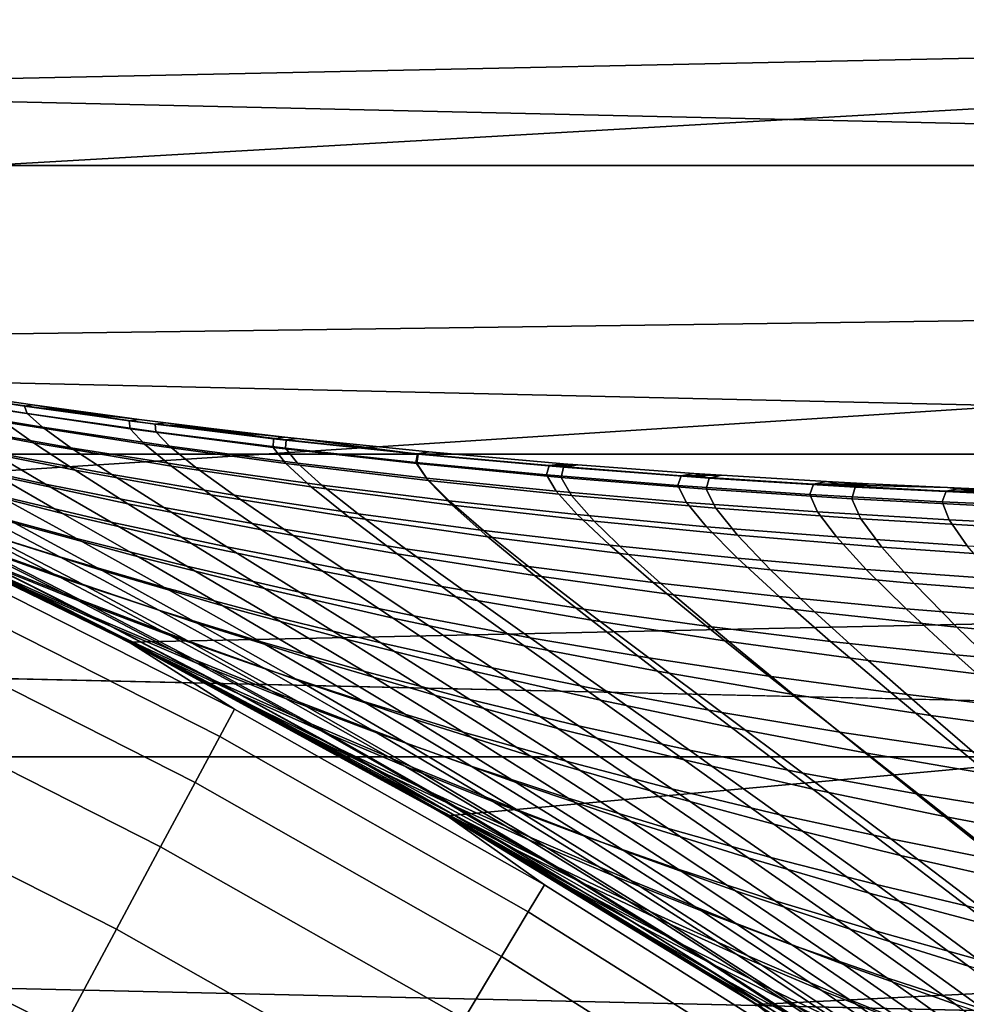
# Model space of a CAD drawing. Header units: metres. Extents: x -28 to 70, y -218 to 27.
# Tile 184 of 246: x 9.76 to 12.5, y 18.51 to 21.35. Entities that reach past the tile are written whole.
import ezdxf

# ---------------------------------------------------------------- set-up
doc = ezdxf.new("R2010")
doc.units = ezdxf.units.M
doc.layers.add('solid_10_261_002_XXX', color=7, linetype='CONTINUOUS')

msp = doc.modelspace()

# ---------------------------------------------------------------- linework, layer by layer
at = {"layer": 'solid_10_261_002_XXX'}
for points in [[(15.570002, 22.058435), (5.186649, 21.379866), (6.198219, 21.108797), (16.558117, 21.326706)], [(-17.835821, 20.931631, -5), (-16.864799, 21.721592, -5), (17.835821, 20.931631, -5)], [(-16.864799, 21.721592, -5), (16.864799, 21.721592, -5), (17.835821, 20.931631, -5)], [(16.558117, 21.326706), (6.198219, 21.108797), (7.195333, 20.790064)], [(16.558117, 21.326706), (7.195333, 20.790064), (8.17672, 20.42403), (17.511431, 20.551125)], [(-18.770296, 20.097898, -5), (-17.835821, 20.931631, -5), (18.770296, 20.097898, -5)], [(-17.835821, 20.931631, -5), (17.835821, 20.931631, -5), (18.770296, 20.097898, -5)], [(17.511431, 20.551125), (8.17672, 20.42403), (9.139086, 20.011904)], [(17.511431, 20.551125), (9.139086, 20.011904), (10.080904, 19.55442), (18.428652, 19.732834)], [(9.402214, 20.295301, 115.085526), (9.414665, 20.275173, 116.169083), (9.785378, 20.21553, 116.12381), (9.778172, 20.23671, 115.062851)], [(9.688172, 20.25667, 114), (9.402214, 20.295301, 115.085526), (9.778172, 20.23671, 115.062851), (9.801524, 20.240063, 114)], [(9.408877, 20.204233, 109.643364), (9.317944, 20.261499, 110.718407), (9.719896, 20.190357, 110.77858), (9.804133, 20.130032, 109.723)], [(9.414665, 20.275173, 116.169083), (9.465558, 20.236624, 117.246948), (9.83024, 20.175447, 117.179314), (9.785378, 20.21553, 116.12381)], [(9.465558, 20.236624, 117.246948), (9.554491, 20.17963, 118.315277), (9.912381, 20.116467, 118.22567), (9.83024, 20.175447, 117.179314)], [(9.664804, 20.25329, 112.920815), (9.688172, 20.25667, 114), (9.801524, 20.240063, 114), (10.080398, 20.194027, 112.940834)], [(9.673268, 20.231487, 111.845779), (9.664804, 20.25329, 112.920815), (10.080398, 20.194027, 112.940834), (10.084015, 20.170496, 111.885559)], [(9.719896, 20.190357, 110.77858), (9.673268, 20.231487, 111.845779), (10.084015, 20.170496, 111.885559), (10.125256, 20.12682, 110.837845)], [(9.801524, 20.240063, 114), (9.778172, 20.23671, 115.062851), (10.110069, 20.197886, 114)], [(9.778172, 20.23671, 115.062851), (9.785378, 20.21553, 116.12381), (10.158172, 20.162312, 116.079086), (10.155548, 20.184679, 115.040443)], [(10.110069, 20.197886, 114), (9.778172, 20.23671, 115.062851), (10.155548, 20.184679, 115.040443), (10.186767, 20.18807, 114)], [(10.080398, 20.194027, 112.940834), (9.801524, 20.240063, 114), (10.110069, 20.197886, 114)], [(9.536066, 20.128916, 108.585304), (9.408877, 20.204233, 109.643364), (9.804133, 20.130032, 109.723), (9.924174, 20.050995, 108.684052)], [(9.785378, 20.21553, 116.12381), (9.83024, 20.175447, 117.179314), (10.19767, 20.120556, 117.11248), (10.158172, 20.162312, 116.079086)], [(9.333471, 20.176077, 119.480988), (9.501175, 20.085598, 120.534737), (9.838756, 20.011459, 120.40184), (9.679737, 20.104439, 119.368896)], [(9.554491, 20.17963, 118.315277), (9.679737, 20.104439, 119.368896), (10.030153, 20.038885, 119.257881), (9.912381, 20.116467, 118.22567)], [(9.804133, 20.130032, 109.723), (9.719896, 20.190357, 110.77858), (10.125256, 20.12682, 110.837845), (10.2036, 20.063169, 109.80146)], [(9.83024, 20.175447, 117.179314), (9.912381, 20.116467, 118.22567), (10.273682, 20.059446, 118.137093), (10.19767, 20.120556, 117.11248)], [(10.080398, 20.194027, 112.940834), (10.110069, 20.197886, 114), (10.186767, 20.18807, 114), (10.497619, 20.142385, 112.960487)], [(10.084015, 20.170496, 111.885559), (10.080398, 20.194027, 112.940834), (10.497619, 20.142385, 112.960487), (10.497195, 20.116962, 111.924614)], [(10.317405, 20.171947, 114), (10.186767, 20.18807, 114), (10.155548, 20.184679, 115.040443)], [(10.530594, 20.147209, 114), (10.155548, 20.184679, 115.040443), (10.534228, 20.138866, 115.018356), (10.566353, 20.143246, 114)], [(10.155548, 20.184679, 115.040443), (10.158172, 20.162312, 116.079086), (10.532922, 20.115208, 116.034966), (10.534228, 20.138866, 115.018356)], [(10.317405, 20.171947, 114), (10.155548, 20.184679, 115.040443), (10.530594, 20.147209, 114)], [(10.497619, 20.142385, 112.960487), (10.186767, 20.18807, 114), (10.317405, 20.171947, 114)], [(10.125256, 20.12682, 110.837845), (10.084015, 20.170496, 111.885559), (10.497195, 20.116962, 111.924614), (10.533853, 20.070562, 110.896049)], [(10.158172, 20.162312, 116.079086), (10.19767, 20.120556, 117.11248), (10.567705, 20.071682, 117.046547), (10.532922, 20.115208, 116.034966)], [(10.497619, 20.142385, 112.960487), (10.317405, 20.171947, 114), (10.530594, 20.147209, 114)], [(10.497619, 20.142385, 112.960487), (10.530594, 20.147209, 114), (10.566353, 20.143246, 114), (10.916315, 20.097902, 112.979721)], [(9.522033, 20.019598, 106.406784), (9.322022, 20.125023, 107.431389), (9.69675, 20.036144, 107.550179), (9.888144, 19.926523, 106.543953)], [(9.69675, 20.036144, 107.550179), (9.536066, 20.128916, 108.585304), (9.924174, 20.050995, 108.684052), (10.077317, 19.953985, 107.667633)], [(9.924174, 20.050995, 108.684052), (9.804133, 20.130032, 109.723), (10.2036, 20.063169, 109.80146), (10.317286, 19.980131, 108.781387)], [(10.2036, 20.063169, 109.80146), (10.125256, 20.12682, 110.837845), (10.533853, 20.070562, 110.896049), (10.607099, 20.003397, 109.878548)], [(10.19767, 20.120556, 117.11248), (10.273682, 20.059446, 118.137093), (10.638237, 20.008347, 118.049698), (10.567705, 20.071682, 117.046547)], [(10.497195, 20.116962, 111.924614), (10.497619, 20.142385, 112.960487), (10.916315, 20.097902, 112.979721), (10.912634, 20.070469, 111.962852)], [(10.534228, 20.138866, 115.018356), (10.532922, 20.115208, 116.034966), (10.909494, 20.073902, 115.991531), (10.914099, 20.098925, 114.996613)], [(10.566353, 20.143246, 114), (10.534228, 20.138866, 115.018356), (10.914099, 20.098925, 114.996613), (10.947109, 20.104252, 114)], [(10.916315, 20.097902, 112.979721), (10.566353, 20.143246, 114), (10.947109, 20.104252, 114)], [(-19.665449, 19.222879, -5), (-18.770296, 20.097898, -5), (19.665449, 19.222879, -5)], [(-18.770296, 20.097898, -5), (18.770296, 20.097898, -5), (19.665449, 19.222879, -5)], [(9.679737, 20.104439, 119.368896), (9.838756, 20.011459, 120.40184), (10.181131, 19.943186, 120.27018), (10.030153, 20.038885, 119.257881)], [(9.912381, 20.116467, 118.22567), (10.030153, 20.038885, 119.257881), (10.384637, 19.97933, 119.148117), (10.273682, 20.059446, 118.137093)], [(10.533853, 20.070562, 110.896049), (10.497195, 20.116962, 111.924614), (10.912634, 20.070469, 111.962852), (10.945485, 20.021223, 110.953056)], [(10.532922, 20.115208, 116.034966), (10.567705, 20.071682, 117.046547), (10.940195, 20.028545, 116.981621), (10.909494, 20.073902, 115.991531)], [(10.914099, 20.098925, 114.996613), (10.909494, 20.073902, 115.991531), (11.287756, 20.03808, 115.948853), (11.295046, 20.064503, 114.975243)], [(10.912634, 20.070469, 111.962852), (10.916315, 20.097902, 112.979721), (11.336334, 20.060114, 112.998497), (11.330153, 20.0306, 112.000183)], [(10.947109, 20.104252, 114), (10.914099, 20.098925, 114.996613), (11.295046, 20.064503, 114.975243), (11.336699, 20.070118, 114)], [(10.916315, 20.097902, 112.979721), (10.947109, 20.104252, 114), (11.336699, 20.070118, 114), (11.336334, 20.060114, 112.998497)], [(9.377544, 20.060431, 121.714691), (9.615785, 19.93866, 122.727531), (9.928737, 19.853615, 122.554939), (9.700538, 19.977989, 121.56086)], [(9.501175, 20.085598, 120.534737), (9.700538, 19.977989, 121.56086), (10.028996, 19.901106, 121.40815), (9.838756, 20.011459, 120.40184)], [(10.317286, 19.980131, 108.781387), (10.2036, 20.063169, 109.80146), (10.607099, 20.003397, 109.878548), (10.715216, 19.916145, 108.877037)], [(10.607099, 20.003397, 109.878548), (10.533853, 20.070562, 110.896049), (10.945485, 20.021223, 110.953056), (11.014407, 19.950409, 109.954056)], [(10.567705, 20.071682, 117.046547), (10.638237, 20.008347, 118.049698), (11.005877, 19.962927, 117.963615), (10.940195, 20.028545, 116.981621)], [(10.909494, 20.073902, 115.991531), (10.940195, 20.028545, 116.981621), (11.314986, 19.990868, 116.917809), (11.287756, 20.03808, 115.948853)], [(10.945485, 20.021223, 110.953056), (10.912634, 20.070469, 111.962852), (11.330153, 20.0306, 112.000183), (11.359953, 19.978439, 111.008698)], [(11.295046, 20.064503, 114.975243), (11.287756, 20.03808, 115.948853), (11.667573, 20.007427, 115.90699), (11.676956, 20.035255, 114.9543)], [(11.34959, 20.069082, 114), (11.336699, 20.070118, 114), (11.295046, 20.064503, 114.975243)], [(11.34959, 20.069082, 114), (11.295046, 20.064503, 114.975243), (11.378012, 20.066822, 114)], [(11.378012, 20.066822, 114), (11.295046, 20.064503, 114.975243), (11.676956, 20.035255, 114.9543), (11.713143, 20.042276, 114)], [(11.336334, 20.060114, 112.998497), (11.336699, 20.070118, 114), (11.34959, 20.069082, 114)], [(11.336334, 20.060114, 112.998497), (11.34959, 20.069082, 114), (11.378012, 20.066822, 114)], [(11.336334, 20.060114, 112.998497), (11.378012, 20.066822, 114), (11.713143, 20.042276, 114), (11.757524, 20.028555, 113.016754)], [(9.888144, 19.926523, 106.543953), (9.69675, 20.036144, 107.550179), (10.077317, 19.953985, 107.667633), (10.260835, 19.839745, 106.679649)], [(10.077317, 19.953985, 107.667633), (9.924174, 20.050995, 108.684052), (10.317286, 19.980131, 108.781387), (10.463664, 19.87858, 107.783447)], [(10.030153, 20.038885, 119.257881), (10.181131, 19.943186, 120.27018), (10.528222, 19.880754, 120.139984), (10.384637, 19.97933, 119.148117)], [(10.273682, 20.059446, 118.137093), (10.384637, 19.97933, 119.148117), (10.74302, 19.925596, 119.039787), (10.638237, 20.008347, 118.049698)], [(11.287756, 20.03808, 115.948853), (11.314986, 19.990868, 116.917809), (11.691928, 19.958366, 116.855217), (11.667573, 20.007427, 115.90699)], [(11.330153, 20.0306, 112.000183), (11.336334, 20.060114, 112.998497), (11.757524, 20.028555, 113.016754), (11.749574, 19.996939, 112.036491)], [(11.676956, 20.035255, 114.9543), (11.667573, 20.007427, 115.90699), (12.048814, 19.981628, 115.866028), (12.059716, 20.010834, 114.9338)], [(11.713143, 20.042276, 114), (11.676956, 20.035255, 114.9543), (11.79354, 20.036949, 114)], [(11.79354, 20.036949, 114), (11.676956, 20.035255, 114.9543), (12.059716, 20.010834, 114.9338), (12.097095, 20.01869, 114)], [(11.757524, 20.028555, 113.016754), (11.713143, 20.042276, 114), (11.79354, 20.036949, 114)], [(11.757524, 20.028555, 113.016754), (11.79354, 20.036949, 114), (12.097095, 20.01869, 114), (12.179733, 20.002764, 113.034454)], [(10.213721, 19.485376, 98.965553), (10.080904, 19.55442), (9.139086, 20.011904), (9.99388, 19.599039, 99.432442)], [(9.782959, 19.70517, 99.896446), (9.99388, 19.599039, 99.432442), (9.139086, 20.011904)], [(9.581812, 19.803759, 100.356781), (9.782959, 19.70517, 99.896446), (9.139086, 20.011904)], [(9.139131, 20.011904, 143.052673), (9.466256, 19.826477, 144.561661), (10.385163, 19.360981, 144.561661), (10.080983, 19.55438, 143.052673)], [(9.601927, 19.794014, 127.690048), (9.285846, 19.94425, 126.928673), (9.139131, 20.011904, 143.052673), (10.080983, 19.55438, 143.052673)], [(9.308932, 20.028797, 122.901031), (9.583919, 19.893057, 123.896271), (9.879993, 19.800613, 123.705162), (9.615785, 19.93866, 122.727531)], [(9.750108, 19.89818, 105.416222), (9.522033, 20.019598, 106.406784), (9.888144, 19.926523, 106.543953), (10.107351, 19.800676, 105.571243)], [(9.838756, 20.011459, 120.40184), (10.028996, 19.901106, 121.40815), (10.362879, 19.829849, 121.256828), (10.181131, 19.943186, 120.27018)], [(10.715216, 19.916145, 108.877037), (10.607099, 20.003397, 109.878548), (11.014407, 19.950409, 109.954056), (11.117718, 19.858797, 108.970764)], [(10.638237, 20.008347, 118.049698), (10.74302, 19.925596, 119.039787), (11.105116, 19.877483, 118.933083), (11.005877, 19.962927, 117.963615)], [(10.940195, 20.028545, 116.981621), (11.005877, 19.962927, 117.963615), (11.376432, 19.922947, 117.879005), (11.314986, 19.990868, 116.917809)], [(11.014407, 19.950409, 109.954056), (10.945485, 20.021223, 110.953056), (11.359953, 19.978439, 111.008698), (11.425301, 19.9039, 110.027786)], [(11.359953, 19.978439, 111.008698), (11.330153, 20.0306, 112.000183), (11.749574, 19.996939, 112.036491), (11.777054, 19.941845, 111.062843)], [(11.667573, 20.007427, 115.90699), (11.691928, 19.958366, 116.855217), (12.070868, 19.930763, 116.793945), (12.048814, 19.981628, 115.866028)], [(11.749574, 19.996939, 112.036491), (11.757524, 20.028555, 113.016754), (12.179733, 20.002764, 113.034454), (12.170721, 19.96907, 112.071686)], [(12.059716, 20.010834, 114.9338), (12.048814, 19.981628, 115.866028), (12.431343, 19.960367, 115.826019), (12.44321, 19.990889, 114.913788)], [(12.218911, 20.012157, 114), (12.097095, 20.01869, 114), (12.059716, 20.010834, 114.9338)], [(12.218911, 20.012157, 114), (12.059716, 20.010834, 114.9338), (12.447326, 20.00108, 114)], [(12.447326, 20.00108, 114), (12.059716, 20.010834, 114.9338), (12.44321, 19.990889, 114.913788), (12.486342, 19.999334, 114)], [(12.179733, 20.002764, 113.034454), (12.097095, 20.01869, 114), (12.218911, 20.012157, 114)], [(12.179733, 20.002764, 113.034454), (12.218911, 20.012157, 114), (12.447326, 20.00108, 114), (12.602808, 19.982273, 113.051537)], [(9.294537, 19.989975, 124.087944), (9.603634, 19.840176, 125.061256), (9.881697, 19.741404, 124.853241), (9.583919, 19.893057, 123.896271)], [(9.625471, 19.83592, 103.163483), (9.330594, 19.980291, 104.113869), (9.662844, 19.868444, 104.288139), (9.94728, 19.720705, 103.354507)], [(9.662844, 19.868444, 104.288139), (9.400167, 20.001299, 105.260025), (9.750108, 19.89818, 105.416222), (10.003059, 19.761324, 104.461685)], [(9.700538, 19.977989, 121.56086), (9.928737, 19.853615, 122.554939), (10.247757, 19.773804, 122.383553), (10.028996, 19.901106, 121.40815)], [(10.463664, 19.87858, 107.783447), (10.317286, 19.980131, 108.781387), (10.715216, 19.916145, 108.877037), (10.855597, 19.809824, 107.897308)], [(10.384637, 19.97933, 119.148117), (10.528222, 19.880754, 120.139984), (10.87985, 19.824038, 120.011467), (10.74302, 19.925596, 119.039787)], [(11.314986, 19.990868, 116.917809), (11.376432, 19.922947, 117.879005), (11.749731, 19.888163, 117.795998), (11.691928, 19.958366, 116.855217)], [(11.425301, 19.9039, 110.027786), (11.359953, 19.978439, 111.008698), (11.777054, 19.941845, 111.062843), (11.839555, 19.863565, 110.099525)], [(11.777054, 19.941845, 111.062843), (11.749574, 19.996939, 112.036491), (12.170721, 19.96907, 112.071686), (12.196588, 19.911081, 111.115326)], [(12.048814, 19.981628, 115.866028), (12.070868, 19.930763, 116.793945), (12.451654, 19.907778, 116.734108), (12.431343, 19.960367, 115.826019)], [(12.170721, 19.96907, 112.071686), (12.179733, 20.002764, 113.034454), (12.602808, 19.982273, 113.051537), (12.593416, 19.946579, 112.105667)], [(12.44321, 19.990889, 114.913788), (12.431343, 19.960367, 115.826019), (12.815028, 19.943327, 115.787048), (12.827325, 19.975073, 114.894295)], [(12.486342, 19.999334, 114), (12.44321, 19.990889, 114.913788), (12.642115, 19.992783, 114)], [(12.642115, 19.992783, 114), (12.44321, 19.990889, 114.913788), (12.827325, 19.975073, 114.894295), (12.863482, 19.984575, 114)], [(12.602808, 19.982273, 113.051537), (12.447326, 20.00108, 114), (12.486342, 19.999334, 114)], [(12.602808, 19.982273, 113.051537), (12.486342, 19.999334, 114), (12.642115, 19.992783, 114)], [(9.636617, 19.798473, 102.046188), (9.312224, 19.954794, 102.972321), (9.625471, 19.83592, 103.163483), (9.938854, 19.677032, 102.253403)], [(10.260835, 19.839745, 106.679649), (10.077317, 19.953985, 107.667633), (10.463664, 19.87858, 107.783447), (10.64006, 19.759396, 106.813499)], [(11.005877, 19.962927, 117.963615), (11.105116, 19.877483, 118.933083), (11.470736, 19.834793, 118.828178), (11.376432, 19.922947, 117.879005)], [(11.117718, 19.858797, 108.970764), (11.014407, 19.950409, 109.954056), (11.425301, 19.9039, 110.027786), (11.524548, 19.807848, 109.062294)], [(11.691928, 19.958366, 116.855217), (11.749731, 19.888163, 117.795998), (12.125605, 19.858337, 117.714737), (12.070868, 19.930763, 116.793945)], [(12.196588, 19.911081, 111.115326), (12.170721, 19.96907, 112.071686), (12.593416, 19.946579, 112.105667), (12.618352, 19.88578, 111.166)], [(12.431343, 19.960367, 115.826019), (12.451654, 19.907778, 116.734108), (12.834134, 19.889132, 116.675804), (12.815028, 19.943327, 115.787048)], [(9.789013, 19.706427, 127.357597), (9.285846, 19.94425, 126.928673), (9.601927, 19.794014, 127.690048)], [(9.789013, 19.706427, 127.357597), (9.421472, 19.885092, 126.439392), (9.285846, 19.94425, 126.928673)], [(9.332812, 19.942659, 125.269409), (9.672905, 19.778519, 126.216682), (9.932076, 19.674761, 125.993553), (9.603634, 19.840176, 125.061256)], [(9.636617, 19.798473, 102.046188), (9.976245, 19.627985, 101.161255), (9.69452, 19.753531, 100.9394), (9.343474, 19.922342, 101.839569)], [(9.615785, 19.93866, 122.727531), (9.879993, 19.800613, 123.705162), (10.182739, 19.712858, 123.514984), (9.928737, 19.853615, 122.554939)], [(10.107351, 19.800676, 105.571243), (9.888144, 19.926523, 106.543953), (10.260835, 19.839745, 106.679649), (10.471888, 19.709032, 105.72467)], [(10.181131, 19.943186, 120.27018), (10.362879, 19.829849, 121.256828), (10.702113, 19.764267, 121.107155), (10.528222, 19.880754, 120.139984)], [(10.74302, 19.925596, 119.039787), (10.87985, 19.824038, 120.011467), (11.23581, 19.772877, 119.884857), (11.105116, 19.877483, 118.933083)], [(11.376432, 19.922947, 117.879005), (11.470736, 19.834793, 118.828178), (11.839693, 19.797325, 118.725258), (11.749731, 19.888163, 117.795998)], [(11.839555, 19.863565, 110.099525), (11.777054, 19.941845, 111.062843), (12.196588, 19.911081, 111.115326), (12.256947, 19.829103, 110.169083)], [(12.070868, 19.930763, 116.793945), (12.125605, 19.858337, 117.714737), (12.503881, 19.833225, 117.635368), (12.451654, 19.907778, 116.734108)], [(9.583919, 19.893057, 123.896271), (9.881697, 19.741404, 124.853241), (10.166987, 19.646624, 124.645744), (9.879993, 19.800613, 123.705162)], [(10.003059, 19.761324, 104.461685), (9.750108, 19.89818, 105.416222), (10.107351, 19.800676, 105.571243), (10.351245, 19.659277, 104.634018)], [(10.028996, 19.901106, 121.40815), (10.247757, 19.773804, 122.383553), (10.572815, 19.699369, 122.213676), (10.362879, 19.829849, 121.256828)], [(10.855597, 19.809824, 107.897308), (10.715216, 19.916145, 108.877037), (11.117718, 19.858797, 108.970764), (11.252855, 19.747547, 108.008888)], [(11.524548, 19.807848, 109.062294), (11.425301, 19.9039, 110.027786), (11.839555, 19.863565, 110.099525), (11.93546, 19.763054, 109.151367)], [(12.256947, 19.829103, 110.169083), (12.196588, 19.911081, 111.115326), (12.618352, 19.88578, 111.166), (12.677253, 19.800209, 110.236237)], [(12.451654, 19.907778, 116.734108), (12.503881, 19.833225, 117.635368), (12.884392, 19.812588, 117.558037), (12.834134, 19.889132, 116.675804)], [(10.028692, 19.599218, 127.121353), (9.672905, 19.778519, 126.216682), (9.421472, 19.885092, 126.439392), (9.789013, 19.706427, 127.357597)], [(9.94728, 19.720705, 103.354507), (9.662844, 19.868444, 104.288139), (10.003059, 19.761324, 104.461685), (10.277674, 19.609587, 103.544838)], [(10.64006, 19.759396, 106.813499), (10.463664, 19.87858, 107.783447), (10.855597, 19.809824, 107.897308), (11.025621, 19.685455, 106.945129)], [(10.528222, 19.880754, 120.139984), (10.702113, 19.764267, 121.107155), (11.04651, 19.704275, 120.959404), (10.87985, 19.824038, 120.011467)], [(11.105116, 19.877483, 118.933083), (11.23581, 19.772877, 119.884857), (11.5959, 19.727119, 119.760384), (11.470736, 19.834793, 118.828178)], [(11.749731, 19.888163, 117.795998), (11.839693, 19.797325, 118.725258), (12.211799, 19.764881, 118.624496), (12.125605, 19.858337, 117.714737)], [(11.93546, 19.763054, 109.151367), (11.839555, 19.863565, 110.099525), (12.256947, 19.829103, 110.169083), (12.350211, 19.724178, 109.237732)], [(9.603634, 19.840176, 125.061256), (9.932076, 19.674761, 125.993553), (10.198983, 19.574158, 125.770447), (9.881697, 19.741404, 124.853241)], [(9.938854, 19.677032, 102.253403), (9.625471, 19.83592, 103.163483), (9.94728, 19.720705, 103.354507), (10.250226, 19.558544, 102.460594)], [(9.928737, 19.853615, 122.554939), (10.182739, 19.712858, 123.514984), (10.492137, 19.629999, 123.326073), (10.247757, 19.773804, 122.383553)], [(10.471888, 19.709032, 105.72467), (10.260835, 19.839745, 106.679649), (10.64006, 19.759396, 106.813499), (10.843688, 19.62348, 105.87606)], [(11.252855, 19.747547, 108.008888), (11.117718, 19.858797, 108.970764), (11.524548, 19.807848, 109.062294), (11.655171, 19.691576, 108.117882)], [(11.470736, 19.834793, 118.828178), (11.5959, 19.727119, 119.760384), (11.959914, 19.686609, 119.638252), (11.839693, 19.797325, 118.725258)], [(12.125605, 19.858337, 117.714737), (12.211799, 19.764881, 118.624496), (12.586865, 19.737261, 118.526093), (12.503881, 19.833225, 117.635368)], [(10.385163, 19.360981, 144.561661), (9.466256, 19.826477, 144.561661), (9.427416, 19.745129, 146.086594), (10.342553, 19.281542, 146.086594)], [(10.362879, 19.829849, 121.256828), (10.572815, 19.699369, 122.213676), (10.903846, 19.630419, 122.045624), (10.702113, 19.764267, 121.107155)], [(11.025621, 19.685455, 106.945129), (10.855597, 19.809824, 107.897308), (11.252855, 19.747547, 108.008888), (11.417238, 19.617821, 107.074165)], [(10.87985, 19.824038, 120.011467), (11.04651, 19.704275, 120.959404), (11.39585, 19.649769, 120.81382), (11.23581, 19.772877, 119.884857)], [(11.655171, 19.691576, 108.117882), (11.524548, 19.807848, 109.062294), (11.93546, 19.763054, 109.151367), (12.062284, 19.641739, 108.223969)], [(12.350211, 19.724178, 109.237732), (12.256947, 19.829103, 110.169083), (12.677253, 19.800209, 110.236237), (12.768556, 19.690977, 109.321129)], [(10.057397, 19.570906, 100.080986), (9.782959, 19.70517, 99.896446), (9.581812, 19.803759, 100.356781)], [(9.69452, 19.753531, 100.9394), (10.057397, 19.570906, 100.080986), (9.581812, 19.803759, 100.356781)], [(9.918229, 19.637432, 128.406372), (9.601927, 19.794014, 127.690048), (10.080983, 19.55438, 143.052673)], [(10.168275, 19.513147, 128.231873), (9.789013, 19.706427, 127.357597), (9.601927, 19.794014, 127.690048), (9.918229, 19.637432, 128.406372)], [(9.976245, 19.627985, 101.161255), (9.636617, 19.798473, 102.046188), (9.938854, 19.677032, 102.253403), (10.267588, 19.504103, 101.383888)], [(9.672905, 19.778519, 126.216682), (10.028692, 19.599218, 127.121353), (10.276562, 19.4942, 126.884514), (9.932076, 19.674761, 125.993553)], [(9.879993, 19.800613, 123.705162), (10.166987, 19.646624, 124.645744), (10.459498, 19.55611, 124.439178), (10.182739, 19.712858, 123.514984)], [(10.351245, 19.659277, 104.634018), (10.107351, 19.800676, 105.571243), (10.471888, 19.709032, 105.72467), (10.707409, 19.562645, 104.804642)], [(11.839693, 19.797325, 118.725258), (11.959914, 19.686609, 119.638252), (12.327648, 19.65119, 119.5187), (12.211799, 19.764881, 118.624496)], [(9.976245, 19.627985, 101.161255), (10.327932, 19.443808, 100.317383), (10.057397, 19.570906, 100.080986), (9.69452, 19.753531, 100.9394)], [(10.277674, 19.609587, 103.544838), (10.003059, 19.761324, 104.461685), (10.351245, 19.659277, 104.634018), (10.616675, 19.503, 103.733932)], [(10.247757, 19.773804, 122.383553), (10.492137, 19.629999, 123.326073), (10.808165, 19.552248, 123.138794), (10.572815, 19.699369, 122.213676)], [(10.843688, 19.62348, 105.87606), (10.64006, 19.759396, 106.813499), (11.025621, 19.685455, 106.945129), (11.222548, 19.544077, 106.024986)], [(10.702113, 19.764267, 121.107155), (10.903846, 19.630419, 122.045624), (11.240648, 19.566927, 121.879707), (11.04651, 19.704275, 120.959404)], [(11.23581, 19.772877, 119.884857), (11.39585, 19.649769, 120.81382), (11.749914, 19.600637, 120.670692), (11.5959, 19.727119, 119.760384)], [(11.417238, 19.617821, 107.074165), (11.252855, 19.747547, 108.008888), (11.655171, 19.691576, 108.117882), (11.814631, 19.556389, 107.200226)], [(12.062284, 19.641739, 108.223969), (11.93546, 19.763054, 109.151367), (12.350211, 19.724178, 109.237732), (12.473927, 19.59786, 108.326828)], [(12.211799, 19.764881, 118.624496), (12.327648, 19.65119, 119.5187), (12.698899, 19.620708, 119.401939), (12.586865, 19.737261, 118.526093)], [(10.342553, 19.281542, 146.086594), (9.427416, 19.745129, 146.086594), (9.362541, 19.609255, 147.606766), (10.271381, 19.148857, 147.606766)], [(9.881697, 19.741404, 124.853241), (10.198983, 19.574158, 125.770447), (10.473628, 19.477047, 125.547806), (10.166987, 19.646624, 124.645744)], [(10.250226, 19.558544, 102.460594), (9.94728, 19.720705, 103.354507), (10.277674, 19.609587, 103.544838), (10.57077, 19.443533, 102.667145)], [(18.428652, 19.732834), (10.080904, 19.55442), (11.000106, 19.052479)], [(18.428652, 19.732834), (11.000106, 19.052479), (11.893956, 18.507654), (19.307802, 18.87347)], [(11.5959, 19.727119, 119.760384), (11.749914, 19.600637, 120.670692), (12.108484, 19.556772, 120.530266), (11.959914, 19.686609, 119.638252)], [(12.473927, 19.59786, 108.326828), (12.350211, 19.724178, 109.237732), (12.768556, 19.690977, 109.321129), (12.889838, 19.559771, 108.426155)], [(10.057397, 19.570906, 100.080986), (9.99388, 19.599039, 99.432442), (9.782959, 19.70517, 99.896446)], [(10.396742, 19.405283, 127.983376), (10.028692, 19.599218, 127.121353), (9.789013, 19.706427, 127.357597), (10.168275, 19.513147, 128.231873)], [(10.182739, 19.712858, 123.514984), (10.459498, 19.55611, 124.439178), (10.759217, 19.47014, 124.23394), (10.492137, 19.629999, 123.326073)], [(10.707409, 19.562645, 104.804642), (10.471888, 19.709032, 105.72467), (10.843688, 19.62348, 105.87606), (11.071536, 19.471756, 104.973068)], [(10.572815, 19.699369, 122.213676), (10.808165, 19.552248, 123.138794), (11.130763, 19.479776, 122.953491), (10.903846, 19.630419, 122.045624)], [(11.04651, 19.704275, 120.959404), (11.240648, 19.566927, 121.879707), (11.582991, 19.508829, 121.716225), (11.39585, 19.649769, 120.81382)], [(11.814631, 19.556389, 107.200226), (11.655171, 19.691576, 108.117882), (12.062284, 19.641739, 108.223969), (12.217519, 19.501057, 107.322937)], [(9.932076, 19.674761, 125.993553), (10.276562, 19.4942, 126.884514), (10.532634, 19.391773, 126.647583), (10.198983, 19.574158, 125.770447)], [(10.267588, 19.504103, 101.383888), (9.938854, 19.677032, 102.253403), (10.250226, 19.558544, 102.460594), (10.568604, 19.382494, 101.606613)], [(11.222548, 19.544077, 106.024986), (11.025621, 19.685455, 106.945129), (11.417238, 19.617821, 107.074165), (11.608176, 19.470793, 106.171013)], [(11.959914, 19.686609, 119.638252), (12.108484, 19.556772, 120.530266), (12.471341, 19.518063, 120.392815), (12.327648, 19.65119, 119.5187)], [(10.234187, 19.474636, 129.079697), (9.918229, 19.637432, 128.406372), (10.080983, 19.55438, 143.052673)], [(10.555817, 19.305788, 129.062347), (10.168275, 19.513147, 128.231873), (9.918229, 19.637432, 128.406372), (10.234187, 19.474636, 129.079697)], [(10.166987, 19.646624, 124.645744), (10.473628, 19.477047, 125.547806), (10.75601, 19.383774, 125.32608), (10.459498, 19.55611, 124.439178)], [(10.616675, 19.503, 103.733932), (10.351245, 19.659277, 104.634018), (10.707409, 19.562645, 104.804642), (10.964308, 19.401384, 103.921227)], [(11.39585, 19.649769, 120.81382), (11.582991, 19.508829, 121.716225), (11.930643, 19.456068, 121.555489), (11.749914, 19.600637, 120.670692)], [(12.217519, 19.501057, 107.322937), (12.062284, 19.641739, 108.223969), (12.473927, 19.59786, 108.326828), (12.62562, 19.451723, 107.441925)], [(12.327648, 19.65119, 119.5187), (12.471341, 19.518063, 120.392815), (12.838266, 19.484402, 120.258606), (12.698899, 19.620708, 119.401939)], [(10.271381, 19.148857, 147.606766), (9.362541, 19.609255, 147.606766), (9.271735, 19.419065, 149.119751), (10.171761, 18.963135, 149.119751)], [(10.327932, 19.443808, 100.317383), (9.976245, 19.627985, 101.161255), (10.267588, 19.504103, 101.383888), (10.608576, 19.317652, 100.554741)], [(10.57077, 19.443533, 102.667145), (10.277674, 19.609587, 103.544838), (10.616675, 19.503, 103.733932), (10.900523, 19.332525, 102.872437)], [(10.492137, 19.629999, 123.326073), (10.759217, 19.47014, 124.23394), (11.066134, 19.388992, 124.030418), (10.808165, 19.552248, 123.138794)], [(11.071536, 19.471756, 104.973068), (10.843688, 19.62348, 105.87606), (11.222548, 19.544077, 106.024986), (11.44342, 19.386745, 105.138809)], [(10.903846, 19.630419, 122.045624), (11.130763, 19.479776, 122.953491), (11.459726, 19.412607, 122.770515), (11.240648, 19.566927, 121.879707)], [(11.608176, 19.470793, 106.171013), (11.417238, 19.617821, 107.074165), (11.814631, 19.556389, 107.200226), (12.000276, 19.403597, 106.313705)], [(10.428888, 19.374908, 99.264191), (10.213721, 19.485376, 98.965553), (9.99388, 19.599039, 99.432442)], [(10.057397, 19.570906, 100.080986), (10.428888, 19.374908, 99.264191), (9.99388, 19.599039, 99.432442)], [(10.028692, 19.599218, 127.121353), (10.396742, 19.405283, 127.983376), (10.633818, 19.298996, 127.7341), (10.276562, 19.4942, 126.884514)], [(11.749914, 19.600637, 120.670692), (11.930643, 19.456068, 121.555489), (12.283371, 19.408579, 121.397812), (12.108484, 19.556772, 120.530266)], [(12.62562, 19.451723, 107.441925), (12.473927, 19.59786, 108.326828), (12.889838, 19.559771, 108.426155), (13.038655, 19.408283, 107.556816)], [(10.327932, 19.443808, 100.317383), (10.688541, 19.24642, 99.514397), (10.428888, 19.374908, 99.264191), (10.057397, 19.570906, 100.080986)], [(11.159437, 18.959614, 97.132156), (11.000106, 19.052479), (10.080904, 19.55442), (10.913303, 19.10235, 97.58503)], [(10.674157, 19.237005, 98.039749), (10.913303, 19.10235, 97.58503), (10.080904, 19.55442)], [(10.440977, 19.364555, 98.499931), (10.674157, 19.237005, 98.039749), (10.080904, 19.55442)], [(10.213721, 19.485376, 98.965553), (10.440977, 19.364555, 98.499931), (10.080904, 19.55442)], [(10.080983, 19.55438, 143.052673), (10.385163, 19.360981, 144.561661), (11.281241, 18.852924, 144.561661), (11, 19.052559, 143.052673)], [(10.547707, 19.306627, 129.711655), (10.234187, 19.474636, 129.079697), (10.080983, 19.55438, 143.052673), (11, 19.052559, 143.052673)], [(10.198983, 19.574158, 125.770447), (10.532634, 19.391773, 126.647583), (10.796917, 19.292341, 126.411041), (10.473628, 19.477047, 125.547806)], [(10.568604, 19.382494, 101.606613), (10.250226, 19.558544, 102.460594), (10.57077, 19.443533, 102.667145), (10.879343, 19.263763, 101.828751)], [(10.459498, 19.55611, 124.439178), (10.75601, 19.383774, 125.32608), (11.046129, 19.294676, 125.105705), (10.759217, 19.47014, 124.23394)], [(10.964308, 19.401384, 103.921227), (10.707409, 19.562645, 104.804642), (11.071536, 19.471756, 104.973068), (11.320569, 19.305153, 104.106178)], [(10.808165, 19.552248, 123.138794), (11.066134, 19.388992, 124.030418), (11.380198, 19.312899, 123.829018), (11.130763, 19.479776, 122.953491)], [(11.240648, 19.566927, 121.879707), (11.459726, 19.412607, 122.770515), (11.79481, 19.350731, 122.590233), (11.582991, 19.508829, 121.716225)], [(12.000276, 19.403597, 106.313705), (11.814631, 19.556389, 107.200226), (12.217519, 19.501057, 107.322937), (12.398553, 19.342457, 106.452614)], [(12.108484, 19.556772, 120.530266), (12.283371, 19.408579, 121.397812), (12.640944, 19.366304, 121.2435), (12.471341, 19.518063, 120.392815)], [(11.44342, 19.386745, 105.138809), (11.222548, 19.544077, 106.024986), (11.608176, 19.470793, 106.171013), (11.822758, 19.307657, 105.301353)], [(10.77376, 19.197226, 128.802841), (10.396742, 19.405283, 127.983376), (10.168275, 19.513147, 128.231873), (10.555817, 19.305788, 129.062347)], [(10.608576, 19.317652, 100.554741), (10.267588, 19.504103, 101.383888), (10.568604, 19.382494, 101.606613), (10.899395, 19.193117, 100.792313)], [(10.276562, 19.4942, 126.884514), (10.633818, 19.298996, 127.7341), (10.879525, 19.19474, 127.484604), (10.532634, 19.391773, 126.647583)], [(10.900523, 19.332525, 102.872437), (10.616675, 19.503, 103.733932), (10.964308, 19.401384, 103.921227), (11.239525, 19.226042, 103.075851)], [(11.582991, 19.508829, 121.716225), (11.79481, 19.350731, 122.590233), (12.135772, 19.294134, 122.412987), (11.930643, 19.456068, 121.555489)], [(12.398553, 19.342457, 106.452614), (12.217519, 19.501057, 107.322937), (12.62562, 19.451723, 107.441925), (12.802713, 19.287342, 106.587318)], [(12.471341, 19.518063, 120.392815), (12.640944, 19.366304, 121.2435), (13.003131, 19.329182, 121.092873), (12.838266, 19.484402, 120.258606)], [(10.806683, 19.16593, 98.488014), (10.440977, 19.364555, 98.499931), (10.213721, 19.485376, 98.965553)], [(11.055807, 19.036217, 98.751282), (10.806683, 19.16593, 98.488014), (10.213721, 19.485376, 98.965553), (10.428888, 19.374908, 99.264191)], [(10.555817, 19.305788, 129.062347), (10.234187, 19.474636, 129.079697), (10.547707, 19.306627, 129.711655)], [(10.473628, 19.477047, 125.547806), (10.796917, 19.292341, 126.411041), (11.069424, 19.196304, 126.175385), (10.75601, 19.383774, 125.32608)], [(10.759217, 19.47014, 124.23394), (11.046129, 19.294676, 125.105705), (11.343985, 19.210096, 124.887131), (11.066134, 19.388992, 124.030418)], [(11.320569, 19.305153, 104.106178), (11.071536, 19.471756, 104.973068), (11.44342, 19.386745, 105.138809), (11.685255, 19.214523, 104.288216)], [(11.130763, 19.479776, 122.953491), (11.380198, 19.312899, 123.829018), (11.701193, 19.241936, 123.630127), (11.459726, 19.412607, 122.770515)], [(11.822758, 19.307657, 105.301353), (11.608176, 19.470793, 106.171013), (12.000276, 19.403597, 106.313705), (12.209242, 19.234528, 105.460205)], [(10.688541, 19.24642, 99.514397), (10.327932, 19.443808, 100.317383), (10.608576, 19.317652, 100.554741), (10.958758, 19.118189, 99.765739)], [(10.879343, 19.263763, 101.828751), (10.57077, 19.443533, 102.667145), (10.900523, 19.332525, 102.872437), (11.19986, 19.148516, 102.049629)], [(11.930643, 19.456068, 121.555489), (12.135772, 19.294134, 122.412987), (12.482368, 19.242804, 122.239136), (12.283371, 19.408579, 121.397812)], [(10.171761, 18.963135, 149.119751), (9.271735, 19.419065, 149.119751), (9.15514, 19.174864, 150.623184), (10.043847, 18.724667, 150.623184)], [(11.459726, 19.412607, 122.770515), (11.701193, 19.241936, 123.630127), (12.02887, 19.176144, 123.434166), (11.79481, 19.350731, 122.590233)], [(12.283371, 19.408579, 121.397812), (12.482368, 19.242804, 122.239136), (12.834357, 19.196732, 122.069031), (12.640944, 19.366304, 121.2435)], [(10.396742, 19.405283, 127.983376), (10.77376, 19.197226, 128.802841), (11.000693, 19.089636, 128.542389), (10.633818, 19.298996, 127.7341)], [(10.532634, 19.391773, 126.647583), (10.879525, 19.19474, 127.484604), (11.133884, 19.092978, 127.235405), (10.796917, 19.292341, 126.411041)], [(10.899395, 19.193117, 100.792313), (10.568604, 19.382494, 101.606613), (10.879343, 19.263763, 101.828751), (11.200456, 19.070885, 101.029358)], [(10.75601, 19.383774, 125.32608), (11.069424, 19.196304, 126.175385), (11.350163, 19.104065, 125.941101), (11.046129, 19.294676, 125.105705)], [(11.239525, 19.226042, 103.075851), (10.964308, 19.401384, 103.921227), (11.320569, 19.305153, 104.106178), (11.587788, 19.124584, 103.276772)], [(11.066134, 19.388992, 124.030418), (11.343985, 19.210096, 124.887131), (11.649532, 19.130327, 124.670807), (11.380198, 19.312899, 123.829018)], [(11.685255, 19.214523, 104.288216), (11.44342, 19.386745, 105.138809), (11.822758, 19.307657, 105.301353), (12.058051, 19.129604, 104.466782)], [(12.209242, 19.234528, 105.460205), (12.000276, 19.403597, 106.313705), (12.398553, 19.342457, 106.452614), (12.602568, 19.167398, 105.614861)], [(11.281241, 18.852924, 144.561661), (10.385163, 19.360981, 144.561661), (10.342553, 19.281542, 146.086594), (11.234955, 18.775572, 146.086594)], [(11.315915, 18.90613, 99.015862), (11.055807, 19.036217, 98.751282), (10.428888, 19.374908, 99.264191), (10.688541, 19.24642, 99.514397)], [(10.806683, 19.16593, 98.488014), (10.674157, 19.237005, 98.039749), (10.440977, 19.364555, 98.499931)], [(11.79481, 19.350731, 122.590233), (12.02887, 19.176144, 123.434166), (12.362975, 19.115559, 123.241516), (12.135772, 19.294134, 122.412987)], [(11.19986, 19.148516, 102.049629), (10.900523, 19.332525, 102.872437), (11.239525, 19.226042, 103.075851), (11.530207, 19.037355, 102.268555)], [(12.602568, 19.167398, 105.614861), (12.398553, 19.342457, 106.452614), (12.802713, 19.287342, 106.587318), (13.002427, 19.10631, 105.764832)], [(10.855361, 19.135338, 130.306427), (10.547707, 19.306627, 129.711655), (11, 19.052559, 143.052673)], [(10.949508, 19.084684, 129.850388), (10.547707, 19.306627, 129.711655), (10.855361, 19.135338, 130.306427)], [(10.949508, 19.084684, 129.850388), (10.555817, 19.305788, 129.062347), (10.547707, 19.306627, 129.711655)], [(11.157642, 18.975372, 129.581024), (10.77376, 19.197226, 128.802841), (10.555817, 19.305788, 129.062347), (10.949508, 19.084684, 129.850388)], [(10.958758, 19.118189, 99.765739), (10.608576, 19.317652, 100.554741), (10.899395, 19.193117, 100.792313), (11.239618, 18.990967, 100.017418)], [(10.633818, 19.298996, 127.7341), (11.000693, 19.089636, 128.542389), (11.23665, 18.983528, 128.281555), (10.879525, 19.19474, 127.484604)], [(10.796917, 19.292341, 126.411041), (11.133884, 19.092978, 127.235405), (11.396918, 18.994165, 126.987068), (11.069424, 19.196304, 126.175385)], [(11.046129, 19.294676, 125.105705), (11.350163, 19.104065, 125.941101), (11.639148, 19.016026, 125.708694), (11.343985, 19.210096, 124.887131)], [(11.587788, 19.124584, 103.276772), (11.320569, 19.305153, 104.106178), (11.685255, 19.214523, 104.288216), (11.945108, 19.028444, 103.474586)], [(11.380198, 19.312899, 123.829018), (11.649532, 19.130327, 124.670807), (11.962556, 19.055502, 124.457176), (11.701193, 19.241936, 123.630127)], [(12.058051, 19.129604, 104.466782), (11.822758, 19.307657, 105.301353), (12.209242, 19.234528, 105.460205), (12.438644, 19.050508, 104.641312)], [(12.135772, 19.294134, 122.412987), (12.362975, 19.115559, 123.241516), (12.703259, 19.060219, 123.052589), (12.482368, 19.242804, 122.239136)], [(11.234955, 18.775572, 146.086594), (10.342553, 19.281542, 146.086594), (10.271381, 19.148857, 147.606766), (11.157642, 18.646368, 147.606766)], [(11.200456, 19.070885, 101.029358), (10.879343, 19.263763, 101.828751), (11.19986, 19.148516, 102.049629), (11.511826, 18.951635, 101.265137)], [(11.18938, 18.944292, 97.750526), (10.913303, 19.10235, 97.58503), (10.674157, 19.237005, 98.039749)], [(11.428336, 18.81352, 98.026161), (11.18938, 18.944292, 97.750526), (10.674157, 19.237005, 98.039749), (10.806683, 19.16593, 98.488014)], [(10.688541, 19.24642, 99.514397), (10.958758, 19.118189, 99.765739), (11.315915, 18.90613, 99.015862)], [(11.701193, 19.241936, 123.630127), (11.962556, 19.055502, 124.457176), (12.282796, 18.985703, 124.246681), (12.02887, 19.176144, 123.434166)], [(12.482368, 19.242804, 122.239136), (12.703259, 19.060219, 123.052589), (13.049468, 19.01016, 122.86779), (12.834357, 19.196732, 122.069031)], [(-20.520069, 18.307835, -5), (-19.665449, 19.222879, -5), (20.520069, 18.307835, -5)], [(-19.665449, 19.222879, -5), (19.665449, 19.222879, -5), (20.520069, 18.307835, -5)], [(11.530207, 19.037355, 102.268555), (11.239525, 19.226042, 103.075851), (11.587788, 19.124584, 103.276772), (11.870411, 18.930868, 102.484856)], [(11.343985, 19.210096, 124.887131), (11.639148, 19.016026, 125.708694), (11.936338, 18.932539, 125.478645), (11.649532, 19.130327, 124.670807)], [(11.945108, 19.028444, 103.474586), (11.685255, 19.214523, 104.288216), (12.058051, 19.129604, 104.466782), (12.311166, 18.937799, 103.668655)], [(12.438644, 19.050508, 104.641312), (12.209242, 19.234528, 105.460205), (12.602568, 19.167398, 105.614861), (12.826719, 18.977345, 104.811256)], [(10.77376, 19.197226, 128.802841), (11.157642, 18.975372, 129.581024), (11.375112, 18.866447, 129.310532), (11.000693, 19.089636, 128.542389)], [(10.879525, 19.19474, 127.484604), (11.23665, 18.983528, 128.281555), (11.481661, 18.879416, 128.020966), (11.133884, 19.092978, 127.235405)], [(11.239618, 18.990967, 100.017418), (10.899395, 19.193117, 100.792313), (11.200456, 19.070885, 101.029358), (11.531203, 18.865501, 100.268623)], [(11.069424, 19.196304, 126.175385), (11.396918, 18.994165, 126.987068), (11.668646, 18.898766, 126.740112), (11.350163, 19.104065, 125.941101)], [(10.043847, 18.724667, 150.623184), (9.15514, 19.174864, 150.623184), (9.012938, 18.877033, 152.1147), (9.887842, 18.433828, 152.1147)], [(11.678667, 18.681789, 98.303261), (11.428336, 18.81352, 98.026161), (10.806683, 19.16593, 98.488014), (11.055807, 19.036217, 98.751282)], [(12.02887, 19.176144, 123.434166), (12.282796, 18.985703, 124.246681), (12.609995, 18.921017, 124.039772), (12.362975, 19.115559, 123.241516)], [(11.157642, 18.646368, 147.606766), (10.271381, 19.148857, 147.606766), (10.171761, 18.963135, 149.119751), (11.049425, 18.465519, 149.119751)], [(11.157792, 18.960583, 130.863235), (10.855361, 19.135338, 130.306427), (11, 19.052559, 143.052673)], [(11.347894, 18.850071, 130.598022), (10.949508, 19.084684, 129.850388), (10.855361, 19.135338, 130.306427), (11.157792, 18.960583, 130.863235)], [(11.511826, 18.951635, 101.265137), (11.19986, 19.148516, 102.049629), (11.530207, 19.037355, 102.268555), (11.833571, 18.836052, 101.498901)], [(11.870411, 18.930868, 102.484856), (11.587788, 19.124584, 103.276772), (11.945108, 19.028444, 103.474586), (12.220269, 18.829409, 102.697853)], [(11.649532, 19.130327, 124.670807), (11.936338, 18.932539, 125.478645), (12.241518, 18.853785, 125.25145), (11.962556, 19.055502, 124.457176)], [(12.311166, 18.937799, 103.668655), (12.058051, 19.129604, 104.466782), (12.438644, 19.050508, 104.641312), (12.685641, 18.852829, 103.858368)], [(11.18938, 18.944292, 97.750526), (11.159437, 18.959614, 97.132156), (10.913303, 19.10235, 97.58503)], [(11.315915, 18.90613, 99.015862), (10.958758, 19.118189, 99.765739), (11.239618, 18.990967, 100.017418), (11.587101, 18.776478, 99.280884)], [(11.133884, 19.092978, 127.235405), (11.481661, 18.879416, 128.020966), (11.735759, 18.777813, 127.761177), (11.396918, 18.994165, 126.987068)], [(11.350163, 19.104065, 125.941101), (11.668646, 18.898766, 126.740112), (11.94909, 18.807238, 126.495087), (11.639148, 19.016026, 125.708694)], [(12.362975, 19.115559, 123.241516), (12.609995, 18.921017, 124.039772), (12.943894, 18.861534, 123.836906), (12.703259, 19.060219, 123.052589)], [(11.546899, 18.739962, 130.319824), (11.157642, 18.975372, 129.581024), (10.949508, 19.084684, 129.850388), (11.347894, 18.850071, 130.598022)], [(11.000693, 19.089636, 128.542389), (11.375112, 18.866447, 129.310532), (11.601959, 18.758472, 129.039551), (11.23665, 18.983528, 128.281555)], [(11.531203, 18.865501, 100.268623), (11.200456, 19.070885, 101.029358), (11.511826, 18.951635, 101.265137), (11.833592, 18.742542, 100.518555)], [(11, 19.052559, 143.052673), (11.281241, 18.852924, 144.561661), (12.152522, 18.303427, 144.561661), (11.894098, 18.507578, 143.052673)], [(11.452237, 18.784203, 131.385635), (11.157792, 18.960583, 130.863235), (11, 19.052559, 143.052673), (11.894098, 18.507578, 143.052673)], [(11.921082, 18.49021, 95.821831), (11.893956, 18.507654), (11.000106, 19.052479), (11.665049, 18.652792, 96.246986)], [(11.41066, 18.809488, 96.684853), (11.665049, 18.652792, 96.246986), (11.000106, 19.052479)], [(11.159437, 18.959614, 97.132156), (11.41066, 18.809488, 96.684853), (11.000106, 19.052479)], [(11.055807, 19.036217, 98.751282), (11.315915, 18.90613, 99.015862), (11.678667, 18.681789, 98.303261)], [(11.833571, 18.836052, 101.498901), (11.530207, 19.037355, 102.268555), (11.870411, 18.930868, 102.484856), (12.165732, 18.724787, 101.729904)], [(11.962556, 19.055502, 124.457176), (12.241518, 18.853785, 125.25145), (12.554423, 18.779898, 125.027603), (12.282796, 18.985703, 124.246681)], [(12.685641, 18.852829, 103.858368), (12.438644, 19.050508, 104.641312), (12.826719, 18.977345, 104.811256), (13.068214, 18.77371, 104.043098)], [(11.639148, 19.016026, 125.708694), (11.94909, 18.807238, 126.495087), (12.238222, 18.719988, 126.252533), (11.936338, 18.932539, 125.478645)], [(12.220269, 18.829409, 102.697853), (11.945108, 19.028444, 103.474586), (12.311166, 18.937799, 103.668655), (12.579461, 18.733225, 102.906845)], [(11.23665, 18.983528, 128.281555), (11.601959, 18.758472, 129.039551), (11.838228, 18.652006, 128.768692), (11.481661, 18.879416, 128.020966)], [(11.587101, 18.776478, 99.280884), (11.239618, 18.990967, 100.017418), (11.531203, 18.865501, 100.268623), (11.86946, 18.648071, 99.545486)], [(11.396918, 18.994165, 126.987068), (11.735759, 18.777813, 127.761177), (11.998976, 18.679232, 127.502785), (11.668646, 18.898766, 126.740112)], [(12.282796, 18.985703, 124.246681), (12.554423, 18.779898, 125.027603), (12.874793, 18.711012, 124.80761), (12.609995, 18.921017, 124.039772)], [(11.049425, 18.465519, 149.119751), (10.171761, 18.963135, 149.119751), (10.043847, 18.724667, 150.623184), (10.910475, 18.233309, 150.623184)], [(11.157642, 18.975372, 129.581024), (11.546899, 18.739962, 130.319824), (11.75555, 18.629683, 130.040298), (11.375112, 18.866447, 129.310532)], [(11.749524, 18.602177, 131.307327), (11.347894, 18.850071, 130.598022), (11.157792, 18.960583, 130.863235), (11.452237, 18.784203, 131.385635)], [(11.575616, 18.71032, 97.049797), (11.41066, 18.809488, 96.684853), (11.159437, 18.959614, 97.132156)], [(11.18938, 18.944292, 97.750526), (11.575616, 18.71032, 97.049797), (11.159437, 18.959614, 97.132156)], [(11.833592, 18.742542, 100.518555), (11.511826, 18.951635, 101.265137), (11.833571, 18.836052, 101.498901), (12.146868, 18.622839, 100.766403)], [(11.428336, 18.81352, 98.026161), (11.804776, 18.578646, 97.337128), (11.575616, 18.71032, 97.049797), (11.18938, 18.944292, 97.750526)], [(12.165732, 18.724787, 101.729904), (11.870411, 18.930868, 102.484856), (12.220269, 18.829409, 102.697853), (12.508113, 18.618265, 101.957413)], [(11.936338, 18.932539, 125.478645), (12.238222, 18.719988, 126.252533), (12.535824, 18.637247, 126.012985), (12.241518, 18.853785, 125.25145)], [(12.579461, 18.733225, 102.906845), (12.311166, 18.937799, 103.668655), (12.685641, 18.852829, 103.858368), (12.947662, 18.642555, 103.111168)], [(11.678667, 18.681789, 98.303261), (11.315915, 18.90613, 99.015862), (11.587101, 18.776478, 99.280884), (11.94048, 18.549963, 98.58091)], [(11.668646, 18.898766, 126.740112), (11.998976, 18.679232, 127.502785), (12.271343, 18.584185, 127.246384), (11.94909, 18.807238, 126.495087)], [(9.887842, 18.433828, 152.1147), (9.012938, 18.877033, 152.1147), (8.845356, 18.526043, 153.591949), (9.703992, 18.091078, 153.591949)], [(11.375112, 18.866447, 129.310532), (11.75555, 18.629683, 130.040298), (11.973903, 18.51984, 129.760162), (11.601959, 18.758472, 129.039551)], [(11.481661, 18.879416, 128.020966), (11.838228, 18.652006, 128.768692), (12.083961, 18.547611, 128.498611), (11.735759, 18.777813, 127.761177)], [(11.86946, 18.648071, 99.545486), (11.531203, 18.865501, 100.268623), (11.833592, 18.742542, 100.518555), (12.163085, 18.521719, 99.808807)], [(19.307802, 18.87347), (11.893956, 18.507654), (12.761367, 17.920586), (20.146601, 17.975367)], [(12.152522, 18.303427, 144.561661), (11.281241, 18.852924, 144.561661), (11.234955, 18.775572, 146.086594), (12.10266, 18.228327, 146.086594)], [(11.940042, 18.491228, 131.021118), (11.546899, 18.739962, 130.319824), (11.347894, 18.850071, 130.598022), (11.749524, 18.602177, 131.307327)], [(12.241518, 18.853785, 125.25145), (12.535824, 18.637247, 126.012985), (12.841631, 18.559196, 125.777), (12.554423, 18.779898, 125.027603)], [(11.575616, 18.71032, 97.049797), (11.96403, 18.464338, 96.383873), (11.665049, 18.652792, 96.246986), (11.41066, 18.809488, 96.684853)], [(11.804776, 18.578646, 97.337128), (11.428336, 18.81352, 98.026161), (11.678667, 18.681789, 98.303261), (12.045673, 18.445478, 97.626068)], [(12.146868, 18.622839, 100.766403), (11.833571, 18.836052, 101.498901), (12.165732, 18.724787, 101.729904), (12.471082, 18.507114, 101.011368)], [(12.508113, 18.618265, 101.957413), (12.220269, 18.829409, 102.697853), (12.579461, 18.733225, 102.906845), (12.860388, 18.516792, 102.180672)], [(11.739112, 18.60627, 131.872849), (11.452237, 18.784203, 131.385635), (11.894098, 18.507578, 143.052673)], [(11.749524, 18.602177, 131.307327), (11.452237, 18.784203, 131.385635), (11.739112, 18.60627, 131.872849)], [(11.94909, 18.807238, 126.495087), (12.271343, 18.584185, 127.246384), (12.552844, 18.493135, 126.992554), (12.238222, 18.719988, 126.252533)], [(12.10266, 18.228327, 146.086594), (11.234955, 18.775572, 146.086594), (11.157642, 18.646368, 147.606766), (12.019376, 18.10289, 147.606766)], [(11.94048, 18.549963, 98.58091), (11.587101, 18.776478, 99.280884), (11.86946, 18.648071, 99.545486), (12.213882, 18.418903, 98.858177)], [(11.601959, 18.758472, 129.039551), (11.973903, 18.51984, 129.760162), (12.20201, 18.411037, 129.480072), (11.838228, 18.652006, 128.768692)], [(11.735759, 18.777813, 127.761177), (12.083961, 18.547611, 128.498611), (12.339201, 18.445852, 128.22995), (11.998976, 18.679232, 127.502785)], [(10.910475, 18.233309, 150.623184), (10.043847, 18.724667, 150.623184), (9.887842, 18.433828, 152.1147), (10.74101, 17.950102, 152.1147)], [(11.546899, 18.739962, 130.319824), (11.940042, 18.491228, 131.021118), (12.14049, 18.379587, 130.733444), (11.75555, 18.629683, 130.040298)], [(12.163085, 18.521719, 99.808807), (11.833592, 18.742542, 100.518555), (12.146868, 18.622839, 100.766403), (12.468071, 18.398233, 100.069977)], [(12.471082, 18.507114, 101.011368), (12.165732, 18.724787, 101.729904), (12.508113, 18.618265, 101.957413), (12.806042, 18.395849, 101.252647)], [(11.804776, 18.578646, 97.337128), (12.183772, 18.331911, 96.682266), (11.96403, 18.464338, 96.383873), (11.575616, 18.71032, 97.049797)], [(12.238222, 18.719988, 126.252533), (12.552844, 18.493135, 126.992554), (12.843261, 18.406355, 126.74189), (12.535824, 18.637247, 126.012985)], [(12.045673, 18.445478, 97.626068), (11.678667, 18.681789, 98.303261), (11.94048, 18.549963, 98.58091), (12.298428, 18.311728, 97.915642)], [(11.998976, 18.679232, 127.502785), (12.339201, 18.445852, 128.22995), (12.603992, 18.347286, 127.963318), (12.271343, 18.584185, 127.246384)], [(12.019376, 18.10289, 147.606766), (11.157642, 18.646368, 147.606766), (11.049425, 18.465519, 149.119751), (11.902802, 17.927313, 149.119751)], [(11.96403, 18.464338, 96.383873), (11.921082, 18.49021, 95.821831), (11.665049, 18.652792, 96.246986)], [(11.838228, 18.652006, 128.768692), (12.20201, 18.411037, 129.480072), (12.439926, 18.303883, 129.200729), (12.083961, 18.547611, 128.498611)], [(12.213882, 18.418903, 98.858177), (11.86946, 18.648071, 99.545486), (12.163085, 18.521719, 99.808807), (12.498981, 18.289478, 99.13414)], [(11.75555, 18.629683, 130.040298), (12.14049, 18.379587, 130.733444), (12.350932, 18.267895, 130.445023), (11.973903, 18.51984, 129.760162)], [(12.468071, 18.398233, 100.069977), (12.146868, 18.622839, 100.766403), (12.471082, 18.507114, 101.011368), (12.784483, 18.278395, 100.328125)], [(12.017111, 18.427942, 132.328629), (11.739112, 18.60627, 131.872849), (11.894098, 18.507578, 143.052673)], [(12.152949, 18.341234, 131.980331), (11.739112, 18.60627, 131.872849), (12.017111, 18.427942, 132.328629)], [(12.152949, 18.341234, 131.980331), (11.749524, 18.602177, 131.307327), (11.739112, 18.60627, 131.872849)], [(12.335586, 18.229408, 131.686829), (11.940042, 18.491228, 131.021118), (11.749524, 18.602177, 131.307327), (12.152949, 18.341234, 131.980331)], [(12.271343, 18.584185, 127.246384), (12.603992, 18.347286, 127.963318), (12.878324, 18.25243, 127.699364), (12.552844, 18.493135, 126.992554)], [(12.183772, 18.331911, 96.682266), (11.804776, 18.578646, 97.337128), (12.045673, 18.445478, 97.626068), (12.415589, 18.197508, 96.982407)], [(12.298428, 18.311728, 97.915642), (11.94048, 18.549963, 98.58091), (12.213882, 18.418903, 98.858177), (12.563159, 18.178305, 98.204872)], [(12.083961, 18.547611, 128.498611), (12.439926, 18.303883, 129.200729), (12.687706, 18.198982, 128.922791), (12.339201, 18.445852, 128.22995)], [(11.973903, 18.51984, 129.760162), (12.350932, 18.267895, 130.445023), (12.571435, 18.156801, 130.156586), (12.20201, 18.411037, 129.480072)], [(12.498981, 18.289478, 99.13414), (12.163085, 18.521719, 99.808807), (12.468071, 18.398233, 100.069977), (12.795881, 18.162546, 99.407883)]]:
    msp.add_3dface(points, dxfattribs=at)

doc.saveas('drawing.dxf')
